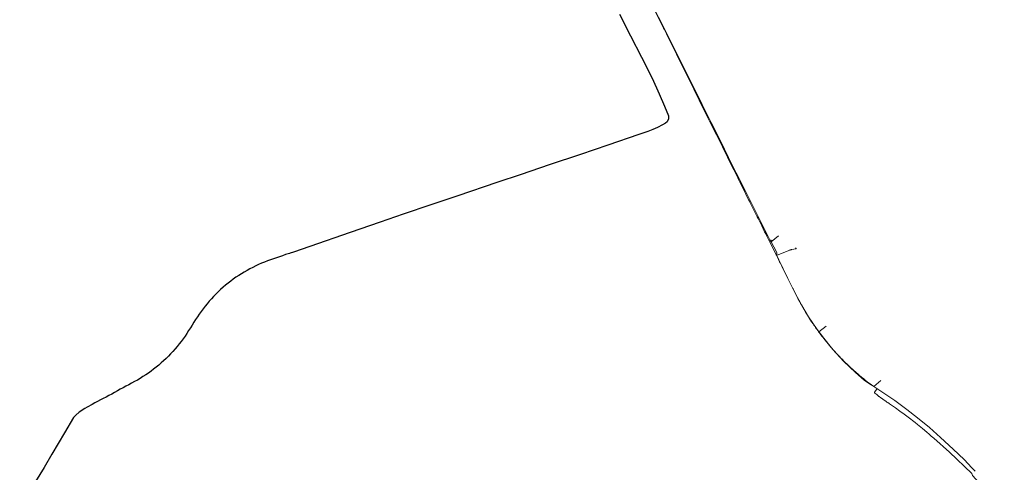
# Model space of a CAD drawing. Header units: metres. Extents: x 101611 to 104516, y 400799 to 405808.
# Tile 4 of 9: x 102471 to 103827, y 402953 to 403575. Entities that reach past the tile are written whole.
import ezdxf
from ezdxf.lldxf.tags import DXFTag

# ---------------------------------------------------------------- set-up
doc = ezdxf.new("R2010")
doc.units = ezdxf.units.M
doc.layers.add('3x(9596 R230)', color=130, linetype='KL-MS-N')
doc.layers.add('B-WE-KL-ET_MS_10 KV_ENEXIS NETBEHEER BV-G', color=130, linetype='KL-MS-SO', lineweight=18)
doc.layers.add('B-WE-RI-DRUK_GEMEENTE ETTEN LEUR-G', color=210, linetype='RI-PERS-SO', lineweight=18)
tags = doc.linetypes.add('KL-MS-N', pattern='A,4,-1,[103,NLCS.SHX,S=0.75,R=0,X=0,Y=0],-1,4,-1,["M",Standard,S=1,R=0,X=0,Y=-0.5],-2', length=13).pattern_tags.tags
tags[18] = DXFTag(74, 10)
tags = doc.linetypes.add('KL-MS-SO', pattern='A,4,-1,[103,NLCS.SHX,S=0.75,R=0,X=0,Y=0],-1,4,-1,["M",Standard,S=1,R=0,X=0,Y=-0.5],-2', length=13).pattern_tags.tags
tags[18] = DXFTag(74, 10)
tags = doc.linetypes.add('RI-PERS-SO', pattern='A,7,-2,["P",Standard,S=1.8,R=0,X=-0.5,Y=-0.9],-2,7,-2,[102,NLCS.SHX,S=1,R=180,X=0,Y=0],-2', length=22).pattern_tags.tags
tags[6] = DXFTag(74, 10)

msp = doc.modelspace()

# ---------------------------------------------------------------- linework, layer by layer
at = {"layer": '3x(9596 R230)'}
msp.add_lwpolyline([(103297.364, 403582.785), (103312.422, 403553.362), (103327.626, 403523.851), (103342.116, 403494.791), (103351.879, 403473.605), (103359.367, 403456.243), (103364.562, 403443.225), (103364.624, 403439.096), (103362.879, 403435.049), (103360.658, 403432.903), (103356.658, 403430.582), (103349.693, 403426.959), (103343.29, 403424.142), (103336.472, 403421.643), (103324.065, 403417.312), (103281.277, 403402.753), (103243.403, 403389.838), (103200.446, 403375.599), (103161.68, 403362.437), (103128.373, 403351.281), (103074.441, 403333.225), (103037.148, 403320.661), (102999.059, 403307.691), (102967.691, 403296.864), (102926.226, 403282.508), (102870.724, 403263.205), (102847.97, 403255.572), (102843.38, 403254.088), (102843.38, 403254.088), (102842.502, 403253.903), (102837.03, 403252.13), (102832.96, 403250.71), (102828.88, 403249.32), (102824.79, 403247.92), (102820.68, 403246.52), (102816.54, 403245.09), (102812.41, 403243.59), (102808.3, 403241.99), (102804.22, 403240.29), (102800.15, 403238.52), (102796.12, 403236.65), (102792.13, 403234.69), (102788.16, 403232.62), (102784.25, 403230.45), (102780.37, 403228.19), (102776.53, 403225.86), (102772.74, 403223.44), (102768.99, 403220.95), (102765.29, 403218.39), (102761.65, 403215.74), (102758.09, 403213), (102754.61, 403210.14), (102751.2, 403207.21), (102747.85, 403204.21), (102744.56, 403201.14), (102741.35, 403197.98), (102738.23, 403194.74), (102735.18, 403191.44), (102732.2, 403188.07), (102729.28, 403184.64), (102726.44, 403181.15), (102723.68, 403177.6), (102720.99, 403173.99), (102718.39, 403170.31), (102715.85, 403166.6), (102713.39, 403162.84), (102710.97, 403159.04), (102708.57, 403155.23), (102706.18, 403151.42), (102703.78, 403147.62), (102701.33, 403143.84), (102698.81, 403140.12), (102696.21, 403136.44), (102693.54, 403132.82), (102690.77, 403129.27), (102687.93, 403125.79), (102685.01, 403122.37), (102682.02, 403119), (102678.95, 403115.7), (102675.82, 403112.48), (102672.62, 403109.32), (102669.34, 403106.23), (102666.01, 403103.21), (102662.6, 403100.27), (102659.12, 403097.41), (102655.58, 403094.64), (102651.99, 403091.93), (102648.34, 403089.31), (102644.63, 403086.75), (102640.87, 403084.29), (102637.03, 403081.93), (102633.15, 403079.66), (102629.23, 403077.46), (102625.27, 403075.33), (102621.3, 403073.22), (102617.35, 403071.11), (102613.4, 403069), (102609.46, 403066.9), (102605.54, 403064.77), (102601.66, 403062.59), (102597.81, 403060.35), (102593.94, 403058.2), (102590.01, 403056.2), (102586.1, 403054.22), (102582.22, 403052.25), (102578.38, 403050.26), (102574.6, 403048.23), (102570.87, 403046.21), (102564.01, 403042.52), (102560.938, 403040.462), (102552.751, 403035.212), (102548.339, 403031.503), (102544.973, 403027.912), (102532.664, 403007.217), (102515.244, 402977.693), (102504.884, 402959.415), (102471.042, 402905.263)], dxfattribs=at)
at = {"layer": 'B-WE-KL-ET_MS_10 KV_ENEXIS NETBEHEER BV-G', "flags": 128}
for points in [[(103284.562, 403698), (103287.26, 403693.675), (103288.11, 403692.332), (103289.74, 403689.743), (103291.277, 403687.285), (103292.011, 403686.104), (103293.408, 403683.843), (103294.072, 403682.761), (103295.63, 403680.199), (103296.212, 403679.232), (103297.307, 403677.395), (103302.354, 403668.667), (103303.872, 403666.054), (103307.844, 403659.156), (103309.147, 403656.869), (103310.497, 403654.49), (103311.894, 403652.019), (103315.603, 403645.487), (103319.359, 403638.723), (103321.255, 403635.255), (103323.162, 403631.728), (103327.013, 403624.502), (103330.912, 403617.043), (103330.792, 403617.285), (103330.913, 403617.054), (103333.532, 403611.961), (103336.072, 403607.06), (103337.424, 403604.436), (103341.805, 403595.87), (103343.374, 403592.783), (103345.829, 403587.937), (103352.972, 403573.74), (103357.914, 403563.856), (103358.584, 403562.524), (103361.947, 403555.795), (103389.416, 403499.985), (103399.988, 403478.807), (103407.07, 403464.602)], [(103284.562, 403698), (103287.26, 403693.675), (103288.11, 403692.332), (103289.74, 403689.743), (103291.277, 403687.285), (103292.011, 403686.104), (103293.408, 403683.843), (103294.072, 403682.761), (103295.63, 403680.199), (103296.212, 403679.232), (103297.307, 403677.395), (103302.354, 403668.667), (103303.872, 403666.054), (103307.844, 403659.156), (103309.147, 403656.869), (103310.497, 403654.49), (103311.894, 403652.019), (103315.603, 403645.487), (103319.359, 403638.723), (103321.255, 403635.255), (103323.162, 403631.728), (103327.013, 403624.502), (103330.912, 403617.043), (103330.792, 403617.285), (103330.913, 403617.054), (103333.436, 403612.147), (103336.072, 403607.06), (103337.424, 403604.436), (103341.805, 403595.87), (103343.374, 403592.783), (103345.829, 403587.937), (103352.972, 403573.74), (103357.914, 403563.856), (103358.584, 403562.524), (103361.947, 403555.795), (103389.416, 403499.985), (103399.463, 403479.857)], [(103399.463, 403479.857), (103419.566, 403439.542), (103421.42, 403435.8), (103422.787, 403433.051), (103430.734, 403417.122), (103438.985, 403400.565), (103439.717, 403399.032), (103441.232, 403395.968), (103450.319, 403377.736), (103459.193, 403359.911), (103459.682, 403358.902), (103460.196, 403357.859), (103461.348, 403355.531), (103462.679, 403352.856), (103466.995, 403344.195), (103471.302, 403335.57), (103475.606, 403326.852), (103476.246, 403325.534), (103477.366, 403323.271), (103480.6, 403316.814), (103484.254, 403309.535), (103486.539, 403305.022), (103486.939, 403304.238), (103488.11, 403301.909), (103493.213, 403291.657), (103497.136, 403283.751), (103498.624, 403280.721), (103498.908, 403280.149), (103500.66, 403276.644), (103502.411, 403273.198), (103504.002, 403270.055), (103505.624, 403266.834), (103512.948, 403252.064)], [(103407.07, 403464.602), (103419.566, 403439.542), (103421.42, 403435.8), (103423.38, 403431.861), (103430.734, 403417.122), (103438.985, 403400.565), (103439.717, 403399.032), (103441.232, 403395.968), (103450.319, 403377.736), (103459.193, 403359.911), (103459.682, 403358.902), (103460.196, 403357.859), (103461.348, 403355.531), (103462.679, 403352.856), (103466.995, 403344.195), (103471.302, 403335.57), (103475.606, 403326.852), (103476.246, 403325.534), (103477.366, 403323.271), (103480.6, 403316.814), (103484.254, 403309.535), (103486.539, 403305.022), (103486.939, 403304.238), (103488.11, 403301.909), (103493.213, 403291.657), (103497.136, 403283.751), (103498.624, 403280.721), (103499.967, 403278.028), (103500.66, 403276.644), (103502.411, 403273.198), (103504.002, 403270.055), (103505.624, 403266.834), (103514.189, 403249.56), (103517.828, 403242.106), (103518.533, 403240.749), (103519.369, 403239.107), (103520.677, 403236.515), (103527.399, 403223.069), (103536.145, 403205.598), (103536.42, 403205.066), (103538.058, 403201.842), (103539.996, 403197.906), (103540.998, 403195.916), (103543.071, 403191.89), (103545.585, 403187.177), (103546.751, 403185.019), (103547.857, 403182.995), (103548.647, 403181.564), (103549.648, 403179.772), (103550.587, 403178.113), (103551.467, 403176.587), (103552.861, 403174.237), (103553.255, 403173.578)], [(103539.847, 403261.581), (103540.46, 403261.255), (103540.664, 403260.902), (103540.624, 403260.576), (103540.17, 403260.05), (103539.782, 403259.978), (103539.16, 403260.16), (103537.189, 403259.73), (103534.32, 403259.08), (103533.64, 403258.902), (103533.01, 403258.727), (103532.429, 403258.554), (103531.897, 403258.384), (103514.39, 403251.504), (103513.531, 403251.438), (103512.948, 403252.064)], [(103514.39, 403251.504), (103531.897, 403258.384), (103532.429, 403258.554), (103533.01, 403258.727), (103533.64, 403258.902), (103534.32, 403259.08), (103537.189, 403259.73), (103539.16, 403260.16), (103539.782, 403259.978), (103540.17, 403260.05), (103540.624, 403260.576), (103540.664, 403260.902), (103540.46, 403261.255), (103539.847, 403261.581)], [(103514.39, 403251.504), (103513.808, 403250.329), (103514.189, 403249.56), (103517.828, 403242.106), (103518.533, 403240.749), (103519.369, 403239.107), (103520.677, 403236.515), (103527.399, 403223.069), (103536.145, 403205.598), (103536.42, 403205.066), (103538.058, 403201.842), (103539.996, 403197.906), (103540.998, 403195.916), (103543.071, 403191.89), (103545.585, 403187.177), (103546.751, 403185.019), (103547.857, 403182.995), (103548.647, 403181.564), (103549.648, 403179.772), (103550.125, 403178.926), (103550.587, 403178.113), (103551.467, 403176.587), (103552.861, 403174.237), (103553.656, 403172.912), (103554.475, 403171.561), (103557.084, 403167.353), (103558.021, 403165.857), (103561.926, 403159.818), (103563.985, 403156.74), (103565.032, 403155.205), (103566.09, 403153.674), (103567.159, 403152.145), (103568.245, 403150.616), (103569.34, 403149.091), (103570.443, 403147.571), (103571.555, 403146.057), (103572.676, 403144.547), (103573.805, 403143.042), (103576.09, 403140.048), (103577.245, 403138.559), (103579.13, 403136.151), (103579.923, 403135.148), (103581.249, 403133.496), (103581.384, 403133.322), (103583.124, 403131.164), (103584.205, 403129.867), (103586.44, 403127.211), (103587.867, 403125.533), (103589.255, 403123.915), (103591.917, 403120.861), (103593.039, 403119.595), (103594.199, 403118.304), (103595.398, 403116.99), (103596.634, 403115.651), (103597.909, 403114.288), (103599.253, 403112.88), (103600.561, 403111.517), (103601.833, 403110.201), (103604.269, 403107.705), (103606.81, 403105.123), (103607.526, 403104.412), (103608.274, 403103.676), (103610.712, 403101.322), (103611.589, 403100.488), (103612.499, 403099.63), (103615.42, 403096.91), (103618.631, 403093.969), (103619.001, 403093.637), (103619.803, 403092.926), (103620.69, 403092.151), (103622.176, 403090.866), (103623.558, 403089.685), (103624.984, 403088.473), (103626.42, 403087.26), (103627.866, 403086.047), (103630.791, 403083.622), (103633.277, 403081.537), (103634.192, 403080.792), (103635.15, 403080.021), (103636.152, 403079.225), (103640.392, 403075.917), (103642.472, 403074.328), (103647.549, 403070.594), (103651.523, 403067.876), (103651.833, 403067.535), (103651.64, 403067.118), (103651.598, 403067.096), (103648.386, 403063.025), (103648.535, 403061.858), (103649.161, 403061.375)], [(103553.255, 403173.578), (103554.475, 403171.561), (103557.084, 403167.353), (103558.021, 403165.857), (103561.926, 403159.818), (103563.985, 403156.74), (103565.032, 403155.205), (103566.09, 403153.674), (103567.159, 403152.145), (103568.245, 403150.616), (103569.34, 403149.091), (103570.443, 403147.571), (103571.555, 403146.057), (103572.676, 403144.547), (103573.805, 403143.042), (103576.09, 403140.048), (103577.245, 403138.559), (103579.13, 403136.151), (103579.923, 403135.148), (103581.249, 403133.496), (103581.384, 403133.322), (103583.124, 403131.164), (103584.205, 403129.867), (103586.44, 403127.211), (103587.867, 403125.533), (103589.255, 403123.915), (103591.917, 403120.861), (103593.039, 403119.595), (103594.199, 403118.304), (103595.398, 403116.99), (103596.634, 403115.651), (103597.909, 403114.288), (103599.253, 403112.88), (103600.561, 403111.517), (103601.833, 403110.201), (103604.269, 403107.705), (103606.81, 403105.123), (103607.526, 403104.412), (103608.274, 403103.676), (103610.712, 403101.322), (103611.589, 403100.488), (103612.499, 403099.63), (103615.42, 403096.91), (103618.631, 403093.969), (103619.001, 403093.637), (103619.803, 403092.926), (103620.69, 403092.151), (103622.176, 403090.866), (103623.558, 403089.685), (103624.984, 403088.473), (103626.42, 403087.26), (103627.866, 403086.047), (103630.791, 403083.622), (103633.277, 403081.537), (103634.192, 403080.792), (103635.15, 403080.021), (103636.152, 403079.225), (103640.392, 403075.917), (103642.472, 403074.328), (103647.549, 403070.594), (103651.523, 403067.876), (103651.833, 403067.535), (103651.64, 403067.118), (103651.598, 403067.096), (103648.386, 403063.025), (103648.535, 403061.858), (103649.161, 403061.375)], [(103662.714, 403051.303), (103661.73, 403051.973), (103658.105, 403054.608), (103657.425, 403055.081), (103657.063, 403055.339), (103655.018, 403056.839), (103654.563, 403057.181), (103653.106, 403058.294), (103651.51, 403059.533), (103649.161, 403061.375)], [(103782.485, 402951.266), (103751.651, 402980.496), (103730.281, 402999.849), (103726.603, 403002.507), (103723.678, 403005.157), (103720.67, 403007.814), (103714.409, 403013.147), (103707.819, 403018.507), (103704.4, 403021.196), (103694.744, 403028.521), (103689.307, 403032.535), (103683.482, 403036.767), (103677.269, 403041.217), (103671.995, 403044.96), (103669.131, 403046.975), (103668.486, 403047.424), (103666.722, 403048.64), (103665.688, 403049.341), (103663.963, 403050.482), (103663.272, 403050.922), (103661.73, 403051.973), (103658.105, 403054.608), (103657.425, 403055.081), (103657.063, 403055.339), (103655.018, 403056.839), (103654.563, 403057.181), (103653.106, 403058.294), (103651.51, 403059.533), (103649.161, 403061.375)], [(103827.289, 402908.574), (103826.45, 402909.214), (103812.567, 402918.794), (103792.208, 402938.599), (103783.511, 402948.15), (103782.529, 402951.224), (103751.651, 402980.496), (103730.281, 402999.849), (103726.603, 403002.507), (103723.678, 403005.157), (103720.67, 403007.814), (103714.409, 403013.147), (103707.819, 403018.507), (103704.4, 403021.196), (103694.744, 403028.521), (103689.307, 403032.535), (103683.482, 403036.767), (103677.269, 403041.217), (103671.995, 403044.96), (103669.131, 403046.975), (103668.486, 403047.424), (103666.722, 403048.64), (103665.688, 403049.341), (103663.963, 403050.482), (103663.272, 403050.922), (103662.714, 403051.303)]]:
    msp.add_lwpolyline(points, dxfattribs=at)
at = {"layer": 'B-WE-RI-DRUK_GEMEENTE ETTEN LEUR-G', "flags": 128}
for points in [[(103345.523, 403589.403), (103356.549, 403568.116)], [(103345.523, 403589.403), (103356.549, 403568.116)], [(103356.549, 403568.116), (103366.773, 403547.506)], [(103356.549, 403568.116), (103366.773, 403547.506)], [(103356.549, 403568.116), (103366.773, 403547.506)], [(103366.773, 403547.506), (103377.247, 403527.082)], [(103366.773, 403547.506), (103377.247, 403527.082)], [(103377.247, 403527.082), (103388.929, 403503.352)], [(103377.247, 403527.082), (103388.929, 403503.352)], [(103388.929, 403503.352), (103400.08, 403481.048)], [(103388.929, 403503.352), (103400.08, 403481.048)], [(103388.929, 403503.352), (103400.08, 403481.048)], [(103400.08, 403481.048), (103410.908, 403458.591)], [(103400.08, 403481.048), (103410.908, 403458.591)], [(103410.908, 403458.591), (103423.451, 403433.817)], [(103410.908, 403458.591), (103423.451, 403433.817)], [(103410.908, 403458.591), (103423.451, 403433.817)], [(103423.451, 403433.817), (103436.396, 403408.699)], [(103423.451, 403433.817), (103436.396, 403408.699)], [(103436.396, 403408.699), (103447.442, 403385.892)], [(103436.396, 403408.699), (103447.442, 403385.892)], [(103436.396, 403408.699), (103447.442, 403385.892)], [(103447.442, 403385.892), (103457.919, 403364.83)], [(103447.442, 403385.892), (103457.919, 403364.83)], [(103457.919, 403364.83), (103470.636, 403339.55)], [(103457.919, 403364.83), (103470.636, 403339.55)], [(103470.636, 403339.55), (103481.401, 403318.183)], [(103470.636, 403339.55), (103481.401, 403318.183)], [(103481.401, 403318.183), (103491.878, 403297.305)], [(103481.401, 403318.183), (103491.878, 403297.305)], [(103481.401, 403318.183), (103491.878, 403297.305)], [(103491.878, 403297.305), (103499.791, 403281.071)], [(103491.878, 403297.305), (103499.791, 403281.071)], [(103501.388, 403278.222), (103499.791, 403281.071)], [(103501.388, 403278.222), (103499.791, 403281.071)], [(103504.115, 403272.413), (103501.388, 403278.222)], [(103504.115, 403272.413), (103501.388, 403278.222)], [(103506.332, 403269.969), (103504.115, 403272.413)], [(103506.332, 403269.969), (103504.115, 403272.413)], [(103506.332, 403269.969), (103516.321, 403278.132)], [(103509.925, 403262.919), (103506.332, 403269.969)], [(103509.925, 403262.919), (103506.332, 403269.969)], [(103506.602, 403271.758), (103507.025, 403272.04), (103507.557, 403271.244), (103507.134, 403270.961), (103506.602, 403271.758)], [(103513.762, 403254.951), (103509.925, 403262.919)], [(103513.762, 403254.951), (103509.925, 403262.919)], [(103513.801, 403250.806), (103513.762, 403254.951)], [(103513.801, 403250.806), (103513.762, 403254.951)], [(103513.801, 403250.806), (103513.762, 403254.951)], [(103516.491, 403244.87), (103513.801, 403250.806)], [(103516.491, 403244.87), (103513.801, 403250.806)], [(103516.491, 403244.87), (103513.801, 403250.806)], [(103529.235, 403219.539), (103516.491, 403244.87)], [(103529.235, 403219.539), (103516.491, 403244.87)], [(103529.235, 403219.539), (103516.491, 403244.87)], [(103539.43, 403199.199), (103529.235, 403219.539)], [(103539.43, 403199.199), (103529.235, 403219.539)], [(103548.381, 403182.174), (103539.43, 403199.199)], [(103548.381, 403182.174), (103539.43, 403199.199)], [(103548.381, 403182.174), (103539.43, 403199.199)], [(103557.514, 403166.593), (103548.381, 403182.174)], [(103557.514, 403166.593), (103548.381, 403182.174)], [(103557.514, 403166.593), (103548.381, 403182.174)], [(103569.297, 403149.377), (103557.514, 403166.593)], [(103569.297, 403149.377), (103557.514, 403166.593)], [(103569.297, 403149.377), (103557.514, 403166.593)], [(103578.469, 403137.047), (103569.297, 403149.377)], [(103578.469, 403137.047), (103569.297, 403149.377)], [(103571.947, 403145.815), (103581.936, 403153.978)], [(103591.201, 403121.734), (103578.469, 403137.047)], [(103591.201, 403121.734), (103578.469, 403137.047)], [(103591.201, 403121.734), (103578.469, 403137.047)], [(103605.977, 403105.785), (103591.201, 403121.734)], [(103605.977, 403105.785), (103591.201, 403121.734)], [(103622.273, 403089.958), (103605.977, 403105.785)], [(103622.273, 403089.958), (103605.977, 403105.785)], [(103634.884, 403079.061), (103622.273, 403089.958)], [(103634.884, 403079.061), (103622.273, 403089.958)], [(103644.492, 403072.66), (103634.884, 403079.061)], [(103644.492, 403072.66), (103634.884, 403079.061)], [(103647.411, 403070.866), (103657.4, 403079.029)], [(103647.411, 403070.866), (103644.492, 403072.66)], [(103647.411, 403070.866), (103644.492, 403072.66)], [(103662.557, 403060.623), (103647.411, 403070.866)], [(103662.557, 403060.623), (103647.411, 403070.866)], [(103676.379, 403051.396), (103662.557, 403060.623)], [(103676.379, 403051.396), (103662.557, 403060.623)], [(103693.182, 403039.109), (103676.379, 403051.396)], [(103693.182, 403039.109), (103676.379, 403051.396)], [(103707.552, 403027.845), (103693.182, 403039.109)], [(103707.552, 403027.845), (103693.182, 403039.109)], [(103724.023, 403014.199), (103707.552, 403027.845)], [(103724.023, 403014.199), (103707.552, 403027.845)], [(103739.227, 403000.435), (103724.023, 403014.199)], [(103739.227, 403000.435), (103724.023, 403014.199)], [(103756.652, 402984.648), (103739.227, 403000.435)], [(103756.652, 402984.648), (103739.227, 403000.435)], [(103756.652, 402984.648), (103739.227, 403000.435)], [(103771.776, 402970.105), (103756.652, 402984.648)], [(103771.776, 402970.105), (103756.652, 402984.648)], [(103782.765, 402959.077), (103771.776, 402970.105)], [(103782.765, 402959.077), (103771.776, 402970.105)], [(103782.765, 402959.077), (103771.776, 402970.105)], [(103787.131, 402954.191), (103782.765, 402959.077)], [(103787.131, 402954.191), (103782.765, 402959.077)]]:
    msp.add_lwpolyline(points, dxfattribs=at)

doc.saveas('drawing.dxf')
